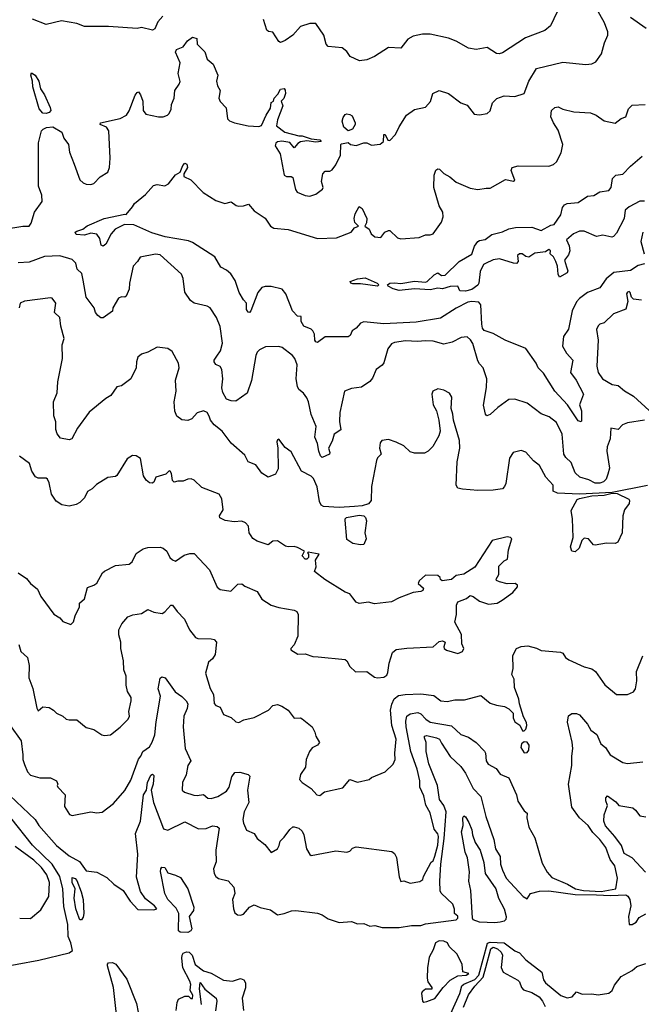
# Model space of a CAD drawing. Extents: x 1246169 to 1426871, y 660025 to 763458.
# Tile 196 of 256: x 1292074 to 1296105, y 725846 to 732234. Entities that reach past the tile are written whole.
import ezdxf

# ---------------------------------------------------------------- set-up
doc = ezdxf.new("R2010")
doc.units = 0

msp = doc.modelspace()

# ---------------------------------------------------------------- linework, layer by layer
at = {"layer": '0CON20XD'}
for points in [[(1291975, 730874.2), (1292095, 730893.8), (1292135, 730893.8), (1292149.5, 730915), (1292170, 730985), (1292219.2, 731055), (1292218.3, 731095), (1292195.3, 731155), (1292195.6, 731435), (1292215, 731512.5), (1292225.7, 731525), (1292248.8, 731535), (1292289, 731539), (1292347.8, 731505), (1292360.9, 731465), (1292390.6, 731425), (1292396.5, 731375), (1292426.9, 731296.9), (1292465, 731196.2), (1292485, 731176.2), (1292505, 731168), (1292535, 731164), (1292555, 731172), (1292595.6, 731215), (1292645.7, 731245), (1292657.1, 731275), (1292661.9, 731335), (1292652.8, 731512.8), (1292637.4, 731537.4), (1292596, 731555), (1292598, 731565), (1292725.9, 731594.1), (1292767.1, 731615), (1292785, 731642), (1292823.1, 731745), (1292835, 731762.5), (1292845, 731766.2), (1292857.6, 731747.6), (1292872.5, 731705), (1292875.6, 731645), (1292892, 731622), (1292975, 731604.4), (1293004.4, 731604.4), (1293033.3, 731615), (1293043.8, 731625), (1293055.6, 731654.4), (1293058.6, 731685), (1293075.5, 731724.5), (1293080.6, 731775), (1293108.6, 731815), (1293113.9, 731833.9), (1293101.9, 731885), (1293114.7, 731954.7), (1293084.4, 732024.4), (1293090, 732040), (1293135, 732058), (1293163.2, 732096.8), (1293195, 732120), (1293223, 732113), (1293225.7, 732075), (1293275.7, 732025), (1293288.8, 731978.8), (1293328.8, 731945), (1293360, 731875), (1293351.2, 731835), (1293356.2, 731805), (1293374.6, 731774.6), (1293366.2, 731725), (1293375, 731702.5), (1293412.6, 731662.6), (1293422, 731592), (1293435, 731578.6), (1293466.7, 731565), (1293555, 731545.6), (1293625, 731541.4), (1293643.2, 731546.8), (1293672.5, 731615), (1293699.5, 731660.5), (1293705, 731696.2), (1293720, 731705), (1293724, 731725), (1293748.1, 731751.9), (1293765, 731782.5), (1293788.8, 731788.8), (1293796.4, 731776.4), (1293796.7, 731755), (1293787.7, 731722.3), (1293770, 731705), (1293780, 731675), (1293746.7, 731585), (1293740, 731545), (1293794.5, 731504.5), (1293885, 731480), (1293905, 731480), (1293965, 731460.8), (1294020, 731455), (1294030, 731445), (1293995, 731438.8), (1293935, 731449.2), (1293895, 731441.8), (1293878.1, 731431.9), (1293855, 731403.3), (1293825, 731437.5), (1293775, 731446.7), (1293745, 731441.2), (1293735, 731433.3), (1293730.8, 731415), (1293763.3, 731365), (1293788.8, 731225), (1293805, 731216.2), (1293835, 731217.5), (1293845, 731210), (1293862.1, 731132.1), (1293874, 731115), (1293925, 731094.3), (1293955, 731089.2), (1293995, 731102.9), (1294036.7, 731135), (1294041.2, 731145), (1294030.8, 731185), (1294039.4, 731235), (1294055, 731250.6), (1294085, 731251.2), (1294099.5, 731260.5), (1294125, 731292.5), (1294153.4, 731355), (1294156.4, 731423.6), (1294161.7, 731428.3), (1294205, 731436.7), (1294220, 731425), (1294255, 731417.5), (1294305, 731436.2), (1294325, 731436), (1294355, 731421.2), (1294412.3, 731427.7), (1294432.5, 731445), (1294435, 731490), (1294445, 731490), (1294461.7, 731451.7), (1294475, 731450), (1294510.7, 731489.3), (1294535, 731540), (1294582, 731615), (1294635, 731650.6), (1294705, 731666), (1294736.9, 731703.1), (1294752.5, 731755), (1294795, 731774.2), (1294855, 731755.6), (1294935, 731695.8), (1294975, 731680), (1295021.3, 731621.3), (1295055, 731617.3), (1295105, 731625.8), (1295125, 731643.3), (1295140.6, 731695), (1295167, 731723), (1295215, 731741.1), (1295285, 731736.9), (1295344.3, 731755.7), (1295374.5, 731835), (1295425, 731918.1), (1295595, 731958.5), (1295745, 731944.3), (1295785, 731946.9), (1295809.2, 731960.8), (1295847.6, 732012.4), (1295866.5, 732083.5), (1295886.8, 732133.2), (1295887.8, 732155), (1295865.5, 732215), (1295795, 732340.9)], [(1295560, 732285), (1295516, 732195), (1295480, 732165), (1295353.9, 732116.1), (1295205, 732020), (1295183, 732013), (1295166, 732016), (1295105, 732052.9), (1295035, 732041.4), (1294985, 732049.2), (1294905.4, 732095.4), (1294855, 732114.4), (1294735, 732140.8), (1294685, 732141.4), (1294625, 732127.5), (1294591.2, 732108.8), (1294545, 732050), (1294465, 732053.3), (1294375, 731996), (1294325.4, 731974.6), (1294278, 731968), (1294216, 731995), (1294195, 732028), (1294165, 732051.2), (1294075, 732060), (1294062, 732075), (1294045.7, 732135), (1293995, 732208.6), (1293955, 732210.5), (1293895, 732190.5), (1293845.6, 732135), (1293795, 732098.6), (1293765, 732086.7), (1293755, 732092.5), (1293715, 732153.3), (1293688.3, 732158.3), (1293677, 732167), (1293654.6, 732235)], [(1293003, 732257), (1292970.6, 732219.4), (1292950.4, 732175), (1292935, 732167.3), (1292865, 732184.2), (1292835, 732177.8), (1292651, 732191), (1292495, 732190), (1292445, 732209.5), (1292345, 732226.5), (1292245, 732203.3), (1292156.9, 732236.9)], [(1296136.2, 732176.2), (1296035, 732248.9)], [(1292245, 731625.9), (1292225, 731628.9), (1292201.3, 731655), (1292158.4, 731798.4), (1292158, 731835), (1292146.5, 731875), (1292150.3, 731889.7), (1292175, 731873.5), (1292197.5, 731835), (1292209.1, 731785), (1292235.8, 731745.8), (1292270.9, 731665), (1292275.5, 731645), (1292265, 731631.9), (1292245, 731625.9)], [(1296125, 730650), (1296085, 730639.2), (1296035, 730606.9), (1295925.7, 730594.3), (1295877, 730553), (1295835, 730493.8), (1295755.9, 730464.1), (1295703.1, 730425), (1295685, 730402.9), (1295657.1, 730345), (1295633.3, 730226.7), (1295601.2, 730178.8), (1295594, 730115), (1295619.7, 730069.7), (1295660.8, 730025), (1295645.5, 729945), (1295682, 729895), (1295729.4, 729805), (1295704.7, 729735), (1295716.8, 729696.8), (1295717.6, 729632.4), (1295715, 729624), (1295695, 729631.2), (1295626.4, 729736.4), (1295545, 729824.4), (1295470.6, 729940.6), (1295436, 729975), (1295423.8, 730005), (1295355, 730100), (1295222.5, 730155), (1295145, 730198), (1295085, 730218.1), (1295075, 730233.1), (1295069.8, 730259.8), (1295063.5, 730383.4), (1295051.2, 730401.2), (1295005, 730405.1), (1294979.2, 730400.8), (1294905, 730362.4), (1294802.2, 730297.8), (1294645, 730272.1), (1294435, 730260.5), (1294305, 730274.4), (1294284.5, 730265.5), (1294255, 730232), (1294230, 730215), (1294216, 730185), (1294204.3, 730175.7), (1294055, 730177.1), (1294005, 730139.4), (1293994.1, 730144.1), (1293988.4, 730155), (1293984.8, 730194.8), (1293975.2, 730215.2), (1293965, 730225.3), (1293916.9, 730245), (1293900, 730275), (1293898.3, 730308.3), (1293875, 730310), (1293842.5, 730345), (1293800.3, 730455), (1293777.2, 730485), (1293705, 730503.8), (1293665, 730502.9), (1293643.9, 730496.1), (1293619.1, 730465), (1293574, 730345), (1293565, 730334), (1293555, 730336.2), (1293545, 730353.3), (1293544, 730395), (1293525, 730416), (1293496.9, 730465), (1293471.8, 730541.8), (1293443.6, 730585), (1293415, 730608.8), (1293377.9, 730627.9), (1293338.8, 730695), (1293195, 730788.2), (1293168.7, 730798.7), (1293016.5, 730826.5), (1292931.7, 730851.7), (1292813.4, 730903.4), (1292753.3, 730905), (1292693.3, 730875), (1292666.7, 730845), (1292632.3, 730777.7), (1292615, 730764.2), (1292601.7, 730771.7), (1292593.9, 730813.9), (1292575, 730843.3), (1292535, 730849.1), (1292495, 730836), (1292440.4, 730840.4), (1292434.2, 730855), (1292445, 730863.1), (1292484.2, 730875.8), (1292512.2, 730897.8), (1292622.5, 730945), (1292755, 730972.5), (1292765, 730970), (1292805, 731020), (1292818.3, 731041.7), (1292889.2, 731100.8), (1292941.2, 731158.8), (1292965, 731166), (1293015, 731157.1), (1293040, 731170), (1293085, 731228.8), (1293113.8, 731245), (1293131.7, 731288.3), (1293145, 731303.1), (1293157.3, 731297.3), (1293162.3, 731275), (1293137.5, 731235), (1293137.5, 731217.5), (1293184.5, 731194.5), (1293263.4, 731113.4), (1293345, 731060.5), (1293405, 731041.5), (1293445, 731052.7), (1293478.2, 731028.2), (1293495, 731024.3), (1293525, 731026), (1293557.7, 731037.7), (1293594, 730995), (1293665, 730945.5), (1293700.9, 730895), (1293722.2, 730882.2), (1293815, 730873.6), (1294005, 730814.5), (1294129.5, 730819.5), (1294224.2, 730855.8), (1294245, 730883.3), (1294270, 730895), (1294247.8, 730917.8), (1294243.7, 730943.7), (1294250, 730975), (1294275, 731023.3), (1294295, 731010), (1294324.5, 730945), (1294323.7, 730916.3), (1294312.5, 730895), (1294340, 730875), (1294353.3, 730845), (1294377.5, 730825), (1294415, 730822), (1294442.5, 730855), (1294465, 730867.5), (1294475, 730865.8), (1294525, 730818.8), (1294545, 730812.5), (1294665, 730820.6), (1294705, 730839.4), (1294735, 730839.2), (1294755, 730845.8), (1294809.1, 730920.9), (1294819.2, 730955), (1294817.5, 730985), (1294795, 731026.7), (1294758.6, 731145), (1294762.2, 731225), (1294772.6, 731257.4), (1294785, 731267.5), (1294795.8, 731265), (1294825.3, 731235.3), (1294863.1, 731215), (1294905, 731179.6), (1294995, 731140.6), (1295045, 731133.1), (1295099.1, 731140.9), (1295125, 731142.2), (1295225, 731196.7), (1295275, 731187.5), (1295285, 731192.5), (1295260, 731255), (1295267.5, 731275), (1295305.6, 731285.6), (1295505, 731283.8), (1295535, 731294.5), (1295555, 731312), (1295585, 731371.2), (1295595.9, 731425), (1295565, 731518), (1295534.5, 731565), (1295518.5, 731605), (1295523.1, 731645), (1295544, 731665), (1295565, 731668.9), (1295595, 731654.3), (1295666.6, 731636.6), (1295775, 731630), (1295811.2, 731615), (1295865, 731578), (1295935, 731563.3), (1295975, 731593.3), (1296005, 731603.8), (1296021.2, 731655), (1296045, 731680.4), (1296130, 731685)], [(1294205, 731514.2), (1294175, 731536.2), (1294166, 731575), (1294170.8, 731599.2), (1294185, 731620), (1294195, 731622.5), (1294215, 731620), (1294229.5, 731609.5), (1294250, 731565), (1294250, 731555), (1294231.2, 731525), (1294205, 731514.2)], [(1296125, 731057.5), (1296095, 731057.1), (1296025, 731019.2), (1296000.8, 730999.2), (1295992.6, 730945), (1295945, 730849.2), (1295925, 730827.5), (1295914.2, 730824.2), (1295855, 730836.2), (1295815, 730827.5), (1295735, 730862.5), (1295705, 730861.2), (1295664.3, 730845), (1295619.3, 730805), (1295636.8, 730766.8), (1295641.8, 730735), (1295632.4, 730707.6), (1295606.5, 730675), (1295619.8, 730629.8), (1295627.5, 730605), (1295625, 730590.8), (1295574.3, 730564.3), (1295565, 730582.5), (1295560.4, 730635), (1295550.8, 730665), (1295535, 730695.7), (1295513.3, 730715), (1295516.7, 730735), (1295505, 730743.3), (1295482.5, 730727.5), (1295415, 730719.2), (1295376.1, 730693.9), (1295355, 730698.6), (1295331.2, 730715), (1295315, 730715.3), (1295302.9, 730705), (1295307.3, 730665), (1295295, 730653.2), (1295275, 730654.3), (1295185, 730682.3), (1295145.3, 730675.3), (1295095, 730653.3), (1295081.2, 730645), (1295059.5, 730600.5), (1295051.9, 730525), (1295045, 730512), (1295005, 730484.5), (1294965, 730472.2), (1294927.5, 730475), (1294916, 730506), (1294865, 730502.9), (1294815, 730487.5), (1294785, 730492.5), (1294735, 730482.5), (1294635, 730487.5), (1294535, 730478.2), (1294495, 730488.8), (1294463.5, 730505), (1294460, 730515), (1294474.5, 730525), (1294503.6, 730526.4), (1294545, 730523.2), (1294635, 730538.6), (1294705, 730532.2), (1294716.2, 730535), (1294760.7, 730579.3), (1294785, 730592.5), (1294810, 730575), (1294833.6, 730576.4), (1294923.3, 730665), (1295006, 730714), (1295024.2, 730765), (1295043.8, 730795), (1295055, 730802), (1295092.7, 730807.3), (1295135, 730841.2), (1295205, 730858.8), (1295245, 730877.1), (1295290, 730885), (1295395, 730888.8), (1295455, 730867.5), (1295518.3, 730901.7), (1295540, 730905), (1295582.5, 730967.5), (1295593.3, 731015), (1295607, 731033), (1295625, 731042.5), (1295695, 731047.3), (1295755, 731089.1), (1295796.9, 731093.1), (1295835, 731118), (1295895, 731126.7), (1295908.8, 731145), (1295917.5, 731205), (1295940, 731225), (1295985, 731231.2), (1296035.4, 731284.6), (1296110.5, 731349.5)], [(1296115.3, 730855), (1296102.2, 730795), (1296122.7, 730715)], [(1294013.2, 729435), (1294004.6, 729485), (1293988.5, 729525), (1293996.2, 729595), (1293963.3, 729673.3), (1293946.7, 729755), (1293935, 729781.2), (1293915, 729811.2), (1293885, 729834), (1293875.7, 729855), (1293866.4, 729905), (1293873.8, 729995), (1293858, 730035), (1293843.2, 730055), (1293776.5, 730106.5), (1293755, 730114.6), (1293667.4, 730112.6), (1293628.1, 730091.9), (1293615, 730078.1), (1293605.8, 730055), (1293576.9, 729893.1), (1293549.1, 729810.9), (1293475, 729760), (1293445, 729761.2), (1293415, 729772), (1293390.4, 729815), (1293385.3, 729845), (1293390.8, 729905), (1293385.4, 729965.4), (1293375, 729984.2), (1293345, 729998), (1293334.4, 730014.4), (1293334.4, 730025), (1293351.7, 730051.7), (1293375.6, 730085), (1293389.2, 730135), (1293374.6, 730244.6), (1293351.3, 730301.3), (1293310, 730365), (1293290, 730375), (1293205, 730394.2), (1293182.6, 730412.6), (1293145.6, 730465.6), (1293134.3, 730555), (1293123.2, 730583.2), (1292985, 730709.4), (1292955, 730713.3), (1292855, 730692.5), (1292838.6, 730665), (1292810, 730635), (1292786.5, 730525), (1292784.3, 730485), (1292765, 730440), (1292755, 730433.3), (1292735, 730436.2), (1292715, 730427.5), (1292678.6, 730365), (1292676.1, 730343.9), (1292615, 730299.2), (1292600.9, 730300.9), (1292581.2, 730315), (1292566.2, 730335), (1292557.5, 730365), (1292505, 730434), (1292486, 730544), (1292477.4, 730587.4), (1292447.8, 730615), (1292437.3, 730655), (1292415, 730677.5), (1292335, 730702.1), (1292235, 730697.1), (1292135, 730660.9), (1292065, 730657.5)], [(1294395, 730504.7), (1294285, 730521.4), (1294235, 730520), (1294222.2, 730525), (1294216.7, 730535), (1294265, 730552), (1294315, 730559.2), (1294392.5, 730525), (1294402.9, 730515), (1294395, 730504.7)], [(1296145, 729212.3), (1295915, 729167.1), (1295705, 729156.7), (1295562, 729162), (1295534.2, 729175), (1295532.5, 729215), (1295486.4, 729266.4), (1295445, 729341.2), (1295405, 729372.5), (1295355, 729428), (1295325, 729439.2), (1295273.4, 729426.6), (1295250.9, 729389.1), (1295226, 729225), (1295218.8, 729205), (1295205, 729190.7), (1295145, 729182.6), (1295045, 729180.2), (1294945, 729187.3), (1294916.2, 729195), (1294904.3, 729215), (1294910, 729365), (1294928.9, 729455), (1294925.6, 729505), (1294886.7, 729635), (1294883.3, 729675), (1294872.3, 729712.3), (1294876.7, 729785), (1294860.7, 729810.7), (1294825, 729830), (1294785, 729840), (1294752.5, 729825), (1294746.2, 729805), (1294756.2, 729735), (1294775.8, 729695.8), (1294792.5, 729635), (1294800.8, 729565), (1294792.5, 729535), (1294752, 729465), (1294723.8, 729435), (1294699.1, 729420.9), (1294635, 729421.1), (1294605, 729430.8), (1294565, 729468.6), (1294515, 729494), (1294465, 729511.2), (1294422.5, 729505), (1294411.9, 729488.1), (1294408, 729455), (1294418.8, 729415), (1294395, 729392), (1294386.9, 729375), (1294356.2, 729206.2), (1294353.8, 729115), (1294335, 729093.2), (1294295, 729080.6), (1294245, 729075.9), (1294145, 729070.2), (1294043.3, 729075), (1294028.8, 729085), (1294017.9, 729107.9), (1294003.5, 729203.5), (1293978.3, 729258.3), (1293965, 729271.7), (1293901.8, 729305), (1293835, 729430), (1293795, 729457.5), (1293755, 729512.5), (1293745, 729507.5), (1293741.2, 729495), (1293748.8, 729455), (1293750.5, 729319.5), (1293733.9, 729286.1), (1293685, 729266.7), (1293645, 729292.5), (1293605, 729346), (1293555, 729366), (1293535, 729408.6), (1293445, 729487.1), (1293386.7, 729565), (1293336, 729605), (1293312, 729635), (1293302.7, 729662.7), (1293289.2, 729685), (1293265, 729696.2), (1293225, 729684), (1293190, 729645), (1293165.4, 729634.6), (1293125, 729638.5), (1293092.8, 729662.8), (1293081.1, 729695), (1293075.5, 729755), (1293088.2, 729825), (1293084.3, 729895), (1293108.8, 729975), (1293103.8, 730005), (1293062.3, 730082.3), (1293035, 730101.2), (1292965, 730108.8), (1292905, 730076.7), (1292865, 730063.3), (1292840, 730045), (1292830.8, 730015), (1292829.2, 729975), (1292795.6, 729904.4), (1292735, 729858.8), (1292705, 729852.5), (1292665, 729795.8), (1292633.1, 729776.9), (1292525, 729688), (1292448.6, 729585), (1292412.5, 729515), (1292395, 729507.5), (1292338.3, 729518.3), (1292317.1, 729547.1), (1292309.1, 729575), (1292307.7, 729625), (1292295.5, 729665), (1292292.7, 729755), (1292316.4, 729813.6), (1292321.2, 729885), (1292350.9, 730035), (1292349.4, 730125), (1292362.3, 730165), (1292341.2, 730245), (1292335, 730301.2), (1292300, 730335), (1292308, 730395), (1292285, 730426.7), (1292275, 730430), (1292105, 730408.8), (1292076.7, 730395), (1292070, 730365)], [(1296105, 730415.5), (1296055, 730421.4), (1296042, 730435), (1296032.5, 730465), (1296025, 730470), (1296015, 730466.2), (1296009.2, 730455), (1296016.6, 730406.6), (1296004.6, 730355.4), (1295925, 730325.6), (1295865, 730267.5), (1295835, 730258), (1295825, 730248.8), (1295814.5, 730225), (1295824.8, 730154.8), (1295815.5, 729985.5), (1295824.4, 729945), (1295853.1, 729903.1), (1295915, 729868.1), (1295955, 729860), (1295996.4, 729826.4), (1296055, 729792.5), (1296155, 729699.2)], [(1296125, 729636.4), (1296015, 729618.8), (1295983.9, 729606.1), (1295955, 729575.8), (1295906.4, 729583.6), (1295901.9, 729515), (1295883.6, 729463.6), (1295881.5, 729435), (1295897.9, 729325), (1295888.2, 729285), (1295876.5, 729253.5), (1295858.9, 729235), (1295835, 729227.1), (1295805, 729227.6), (1295765, 729248.4), (1295705.8, 729265.8), (1295675, 729294.2), (1295650.9, 729360.9), (1295615, 729393.5), (1295602.7, 729415), (1295590.8, 729545), (1295555, 729621.4), (1295506.9, 729656.9), (1295455, 729676.7), (1295365, 729747.1), (1295285, 729771.5), (1295245, 729768.9), (1295175, 729718.8), (1295125, 729672), (1295102.5, 729665), (1295094.4, 729674.4), (1295082.2, 729732.2), (1295101.5, 729848.5), (1295102.4, 729905), (1295080, 729975), (1295055, 730000.5), (1295045, 730021.1), (1295013, 730133), (1294998.1, 730158.1), (1294975.7, 730175.7), (1294937.6, 730172.4), (1294877.4, 730142.6), (1294825, 730128.5), (1294755, 730148.5), (1294705, 730151.5), (1294654.6, 730145.4), (1294575, 730150), (1294505, 730140.4), (1294485, 730131.8), (1294462.1, 730097.9), (1294435, 730008.6), (1294425, 729992.5), (1294385.7, 729964.3), (1294361.4, 729908.6), (1294345, 729886.9), (1294289.5, 729850.5), (1294225, 729842.4), (1294181.1, 729825), (1294150.4, 729685), (1294147.6, 729627.6), (1294155.8, 729574.2), (1294112.5, 729545), (1294099.4, 729500.6), (1294076.2, 729455), (1294086.1, 729426.1), (1294082.5, 729415), (1294035, 729393.3), (1294025, 729403.8), (1294013.2, 729435)], [(1292065, 728644.4), (1292117.5, 728607.5), (1292145, 728576), (1292190.3, 728540.3), (1292211.3, 728491.3), (1292295, 728376.7), (1292335, 728353.3), (1292355, 728328.8), (1292405, 728310), (1292423.6, 728326.4), (1292434.2, 728365.8), (1292462, 728425), (1292461.7, 728448.3), (1292493.5, 728476.5), (1292515, 728550), (1292555, 728564.2), (1292575, 728579.2), (1292612, 728645), (1292624.6, 728655.4), (1292695, 728693.6), (1292785, 728701.6), (1292804.3, 728715.7), (1292829.5, 728770.5), (1292875, 728800), (1292905, 728809.4), (1292985, 728812.5), (1293005.4, 728805.4), (1293028, 728785), (1293046.7, 728745), (1293065, 728728.8), (1293085, 728722), (1293140.6, 728759.4), (1293178.3, 728771.7), (1293205, 728770), (1293304, 728665), (1293355, 728553.3), (1293375, 728536.2), (1293442.7, 728527.3), (1293487.7, 728572.3), (1293514.1, 728574.1), (1293535, 728558.8), (1293615, 728523.3), (1293644.8, 728474.8), (1293705, 728435.3), (1293755, 728420.7), (1293855, 728403.6), (1293871.9, 728395), (1293880.9, 728375), (1293878.2, 728235), (1293855, 728177.5), (1293832.5, 728155), (1293833.3, 728145), (1293877.7, 728117.7), (1293925, 728120), (1293975, 728102.5), (1294009.7, 728099.7), (1294185, 728082.9), (1294195.7, 728075), (1294215, 728036.7), (1294252.7, 728002.7), (1294326.1, 728006.1), (1294375, 727968.6), (1294395, 727964.3), (1294435, 727968.1), (1294455, 727981.9), (1294462.3, 727997.7), (1294470.1, 728059.9), (1294491.4, 728128.6), (1294515, 728147), (1294585, 728156.3), (1294755.4, 728164.6), (1294795, 728200), (1294815, 728203.3), (1294832.5, 728195), (1294823.3, 728165), (1294826.2, 728155), (1294842.6, 728142.6), (1294915, 728122), (1294945.9, 728134.1), (1294953.3, 728155), (1294942, 728185), (1294938.8, 728245), (1294896.7, 728325), (1294906, 728375), (1294905.7, 728435), (1294915, 728457.5), (1294970.5, 728479.5), (1294995, 728497.5), (1295015, 728490.8), (1295055, 728462.5), (1295115, 728442.9), (1295171.2, 728448.8), (1295202.2, 728467.8), (1295271.7, 728518.3), (1295302.5, 728555), (1295302.5, 728565), (1295287.5, 728575), (1295235, 728574.4), (1295185.8, 728585.8), (1295166.7, 728595), (1295163.9, 728603.9), (1295182, 728635), (1295182, 728688), (1295215, 728722.5), (1295237.5, 728735), (1295243.3, 728795), (1295266.2, 728865), (1295257.5, 728875), (1295235, 728878.6), (1295136.7, 728855), (1295025, 728681.2), (1294955, 728636.2), (1294905, 728628), (1294875, 728601.2), (1294813.9, 728593.9), (1294801.7, 728601.7), (1294800, 728615), (1294785, 728627.5), (1294705, 728630), (1294665, 728592.5), (1294657.5, 728575), (1294692.5, 728545), (1294688.3, 728531.7), (1294675, 728524), (1294625, 728518.6), (1294535, 728484), (1294485, 728456.2), (1294375, 728443.8), (1294335, 728454.2), (1294275, 728446), (1294255, 728454.3), (1294235, 728483.8), (1294215, 728508), (1294185, 728518.8), (1294052.7, 728602.7), (1293986.7, 728655), (1293996.7, 728685), (1293993.3, 728726.7), (1294017, 728767), (1293945, 728780), (1293940, 728775), (1293947, 728767), (1293947.5, 728745), (1293936.1, 728733.9), (1293925, 728733.3), (1293906.7, 728755), (1293920, 728785), (1293875, 728810), (1293855, 728816.7), (1293815, 728813.3), (1293797.7, 728817.7), (1293745, 728852.2), (1293715, 728850.6), (1293685, 728828), (1293615, 728850), (1293587, 728867), (1293574.5, 728884.5), (1293563.1, 728905), (1293557.8, 728947.8), (1293538.8, 728968.8), (1293515, 728980.5), (1293465.8, 728975.8), (1293405.6, 728984.4), (1293371.2, 729001.2), (1293368.8, 729015), (1293394.2, 729055), (1293384.5, 729125), (1293368, 729155), (1293255, 729198.8), (1293205, 729246.7), (1293185.8, 729255.8), (1293165, 729253.8), (1293135, 729240), (1293099.3, 729240.7), (1293075, 729234), (1293064, 729245), (1293059.3, 729289.3), (1293050, 729305), (1293043.9, 729306.1), (1293022.5, 729285), (1292956.7, 729265), (1292945, 729233.3), (1292933.6, 729226.4), (1292915, 729228.8), (1292895, 729246.2), (1292877.5, 729275), (1292857.6, 729387.6), (1292830, 729405), (1292805, 729407.3), (1292771.2, 729385), (1292705, 729276.7), (1292695, 729270), (1292645, 729264.2), (1292571.9, 729218.1), (1292545, 729190), (1292515, 729174), (1292495, 729131.2), (1292465, 729100.8), (1292441.3, 729088.7), (1292395, 729078.1), (1292347.1, 729087.1), (1292311.1, 729111.1), (1292279.6, 729155), (1292265, 729230), (1292255, 729252), (1292245, 729260), (1292195, 729258.8), (1292177.7, 729267.7), (1292153.8, 729305), (1292137.1, 729355), (1292072.9, 729402.9)], [(1295675, 728782.5), (1295655, 728786.7), (1295645.7, 728815), (1295662.7, 728875), (1295659, 728995), (1295649.3, 729050.7), (1295689.8, 729120.2), (1295705, 729128.2), (1295785, 729144.1), (1295865, 729150.3), (1295915, 729163.1), (1295949, 729159), (1296023.1, 729123.1), (1296028.8, 729115), (1296025.8, 729095), (1295996.7, 729055), (1295985.8, 729014.2), (1295980.8, 728905), (1295953.3, 728845), (1295935, 728836.2), (1295878.3, 728838.3), (1295805, 728825.8), (1295795, 728827.5), (1295763.1, 728865), (1295735, 728870), (1295718.6, 728855), (1295702.5, 728805), (1295675, 728782.5)], [(1294285, 728826.7), (1294235, 728834.6), (1294195, 728862.5), (1294183.8, 728986.2), (1294183.8, 728995), (1294193.3, 729005), (1294275, 729018.6), (1294305.2, 729015.2), (1294317.1, 729005), (1294322.2, 728982.2), (1294312.2, 728905), (1294320.8, 728865), (1294305, 728830), (1294285, 728826.7)], [(1292069.7, 728179.7), (1292080.8, 728135), (1292125.3, 728095.3), (1292136.3, 728045), (1292132.7, 727965), (1292160.5, 727895), (1292185, 727766.7), (1292195, 727748.8), (1292225, 727776.2), (1292265, 727771.2), (1292293.3, 727755), (1292312.5, 727735), (1292355, 727716.2), (1292375, 727696.7), (1292395, 727691.2), (1292445, 727692), (1292505, 727642), (1292555, 727628), (1292607.5, 727595), (1292625, 727590), (1292662.5, 727595), (1292725, 727643.3), (1292778, 727695), (1292786, 727715), (1292782.9, 727745), (1292797.1, 727815), (1292797, 727837), (1292773.3, 727875), (1292765.7, 727915.7), (1292764.4, 727975), (1292749.2, 728015), (1292748.1, 728075), (1292730, 728155), (1292731.1, 728195), (1292717, 728243), (1292717.1, 728275), (1292735.5, 728314.5), (1292775, 728358.8), (1292807.3, 728372.7), (1292865, 728382.2), (1292905, 728408), (1292945, 728390), (1292998.3, 728381.7), (1293015, 728391.2), (1293054.4, 728435.6), (1293065, 728436.2), (1293094.5, 728394.5), (1293142.5, 728345), (1293175.8, 728275), (1293214, 728225), (1293228.6, 728218.6), (1293316.8, 728216.8), (1293335, 728212), (1293351.2, 728195), (1293341.9, 728115), (1293325, 728088), (1293298, 728065), (1293280, 727995), (1293309.2, 727895), (1293330, 727855), (1293335, 727797.5), (1293345, 727784), (1293374.2, 727774.2), (1293396.2, 727725), (1293445.7, 727705.7), (1293475, 727677.5), (1293495, 727673.3), (1293528.3, 727691.7), (1293595, 727706.2), (1293686.7, 727755), (1293715, 727783.8), (1293745, 727790), (1293775, 727780), (1293815, 727754.3), (1293855, 727701.2), (1293895, 727703.8), (1293905, 727698.8), (1293970.8, 727645), (1293987.5, 727612.5), (1293994.3, 727585), (1294018.2, 727545), (1294005, 727527.5), (1293970.5, 727509.5), (1293952.9, 727485), (1293932.5, 727435), (1293928, 727385), (1293895, 727336.2), (1293889.4, 727305), (1293905, 727284.2), (1293965, 727246.7), (1294000, 727205), (1294019.3, 727200.7), (1294050, 727225), (1294169.3, 727250.7), (1294215, 727304), (1294265, 727286.2), (1294340, 727305), (1294355, 727316.7), (1294445, 727353.3), (1294495, 727403.3), (1294508.6, 727435), (1294505.6, 727475), (1294514.5, 727565.5), (1294487.7, 727655), (1294479.6, 727755), (1294486.6, 727793.4), (1294502.2, 727827.8), (1294530.2, 727849.8), (1294573.4, 727856.6), (1294675, 727859.8), (1294759.6, 727849.6), (1294805, 727815.8), (1294845, 727809.5), (1294895, 727821.1), (1294958, 727822), (1295065, 727848.9), (1295125, 727800), (1295165, 727785.7), (1295217.3, 727777.3), (1295245, 727763.3), (1295273.9, 727733.9), (1295274, 727704), (1295285, 727677.5), (1295317.7, 727657.7), (1295335, 727620), (1295345, 727620), (1295355, 727630), (1295363.3, 727655), (1295361.2, 727675), (1295340.3, 727710.3), (1295314.3, 727794.3), (1295310.8, 727825), (1295282.1, 727902.1), (1295280, 727955), (1295264.4, 727985), (1295273.6, 728025), (1295271.7, 728108.3), (1295295.9, 728154.1), (1295325, 728166.7), (1295368.8, 728171.2), (1295425.8, 728155.8), (1295455, 728140.8), (1295581.4, 728131.4), (1295595, 728123.3), (1295612.5, 728095), (1295635, 728080), (1295735, 728035.6), (1295785, 728022), (1295808.8, 728005), (1295869.1, 727919.1), (1295945, 727856), (1296015, 727856.2), (1296055, 727874), (1296067, 727893), (1296076, 727944), (1296072.9, 728005), (1296115, 728106.2)], [(1292013.3, 727655), (1292083.3, 727555), (1292095.7, 727465), (1292094.1, 727434.1), (1292105, 727402.5), (1292125.8, 727355), (1292145, 727332.9), (1292205, 727314.3), (1292275, 727315.8), (1292313.8, 727295), (1292322.5, 727275), (1292317.5, 727265), (1292322.5, 727255), (1292370, 727205), (1292365, 727130), (1292397.7, 727077.7), (1292415, 727071.2), (1292536.4, 727093.6), (1292575, 727088), (1292608.3, 727091.7), (1292681.8, 727148.2), (1292756.3, 727233.7), (1292795, 727300), (1292844.2, 727435.8), (1292860.6, 727455), (1292872.2, 727485), (1292915, 727515.4), (1292934, 727546), (1292950.2, 727595), (1292958.2, 727678.2), (1292986.9, 727845), (1292973.2, 727893.2), (1292985, 727961.5), (1292995, 727970.4), (1293016.9, 727965), (1293083.2, 727873.2), (1293125, 727843.1), (1293153.9, 727813.9), (1293163.6, 727795), (1293160.4, 727765), (1293139.2, 727715), (1293134, 727645), (1293146.9, 727505), (1293184.4, 727425), (1293164.2, 727395), (1293154.4, 727335), (1293129.2, 727285), (1293128, 727235), (1293142.5, 727222.5), (1293202.6, 727202.6), (1293225, 727200), (1293265, 727207.1), (1293295, 727182.5), (1293315, 727181.2), (1293358, 727195), (1293415, 727228.9), (1293432.3, 727255), (1293448.7, 727321.3), (1293469.6, 727350.4), (1293502.1, 727352.1), (1293556.1, 727336.1), (1293566.2, 727325), (1293551.8, 727235), (1293559.4, 727155), (1293529.7, 727095), (1293522.1, 727045), (1293525, 727021.2), (1293545.7, 726975), (1293594.5, 726954.5), (1293615, 726922), (1293663.2, 726883.2), (1293705, 726830), (1293745.3, 726855), (1293757.7, 726875), (1293762.5, 726905), (1293789.9, 726930.1), (1293825, 726979.2), (1293845, 726996.2), (1293855, 726996.7), (1293885, 726987.5), (1293905, 726968.8), (1293916.5, 726945), (1293934, 726854), (1293955, 726816.7), (1293965, 726811.2), (1294125, 726841.2), (1294195, 726833.8), (1294215, 726838.8), (1294231.9, 726858.1), (1294255, 726866.6), (1294487.2, 726837.2), (1294504.9, 726824.9), (1294518.3, 726798.3), (1294535, 726672.5), (1294545, 726643.3), (1294565, 726646.7), (1294605, 726631.2), (1294668.3, 726641.7), (1294687.5, 726655), (1294692.5, 726675), (1294742, 726768), (1294755, 726777.5), (1294765, 726807.5), (1294785, 726877.8), (1294789.6, 726935), (1294785, 726951.4), (1294761.2, 726981.2), (1294735, 727087.5), (1294707.6, 727137.6), (1294695, 727198.8), (1294668.5, 727255), (1294668, 727295), (1294652.1, 727372.1), (1294611.3, 727485), (1294579.2, 727645), (1294577.4, 727682.6), (1294584.6, 727715.4), (1294605, 727730.9), (1294655, 727739.1), (1294675, 727730), (1294708.2, 727695), (1294735, 727677.1), (1294875, 727651.6), (1294935, 727596.7), (1294985, 727580), (1295034, 727545), (1295088.5, 727488.5), (1295095.6, 727475), (1295099.4, 727425), (1295112.8, 727402.8)], [(1295112.8, 727402.8), (1295163.8, 727375), (1295189.5, 727339.5), (1295245.3, 727315), (1295295.2, 727205.2), (1295303.8, 727163.8), (1295345, 727100), (1295364, 727085), (1295363.5, 727055), (1295375.5, 726995), (1295415.2, 726925.2), (1295462.3, 726762.3), (1295493.8, 726703.8), (1295525, 726669.1), (1295626.2, 726625), (1295679.1, 726595), (1295730.6, 726585), (1295845, 726577.1), (1295939.4, 726595), (1295950, 726665), (1295933.3, 726745), (1295901.9, 726785), (1295875, 726863.3), (1295835.5, 726915), (1295791, 726961), (1295760.4, 727005), (1295704.8, 727054.8), (1295654.4, 727125), (1295633.5, 727275), (1295654.5, 727395.5), (1295653.3, 727455), (1295660, 727505), (1295656.3, 727546.3), (1295626.9, 727676.9), (1295632.1, 727717.9), (1295655, 727732.9), (1295685, 727732.5), (1295703.9, 727723.9), (1295755, 727664.4), (1295778.2, 727625), (1295816.3, 727596.3), (1295843.1, 727535), (1295872.4, 727512.4), (1295903.8, 727465), (1295985, 727414.3), (1296015, 727407.5), (1296115, 727419.4)], [(1292010.4, 727200.4), (1292175.6, 727045), (1292197.7, 727005), (1292312.7, 726875), (1292395, 726809.8), (1292462.3, 726772.3), (1292505, 726712.7), (1292575, 726702.5), (1292638.9, 726668.9), (1292685, 726624.5), (1292744.3, 726584.3), (1292790.6, 726515), (1292840.8, 726460.8), (1292945, 726457.9), (1292962.5, 726465), (1292948.1, 726485), (1292890.2, 726530.2), (1292858.3, 726578.3), (1292830.8, 726670.8), (1292840.2, 726820.2), (1292826.2, 726955), (1292858.5, 727035), (1292876.7, 727205), (1292895.8, 727235), (1292904, 727285), (1292925, 727331.8), (1292935, 727339.2), (1292945, 727330), (1292940.6, 727275), (1292927.5, 727235), (1292941.8, 727155), (1293007.5, 726985), (1293035.5, 726974.5), (1293145, 727030.5), (1293234.6, 726984.6), (1293283.4, 726986.6), (1293325, 727003.8), (1293355, 727000), (1293367.5, 726987.5), (1293346.4, 726845), (1293349.1, 726770.9), (1293331.4, 726725), (1293334.4, 726695), (1293346, 726675), (1293362.6, 726662.6), (1293425, 726646), (1293463.3, 726605), (1293470, 726565), (1293453.8, 726525), (1293461.2, 726465), (1293468.8, 726438.8), (1293486.1, 726426.1), (1293505, 726424), (1293525, 726430.8), (1293565, 726476.2), (1293595, 726490), (1293633.6, 726473.6), (1293699.5, 726459.5), (1293745, 726426.2), (1293790, 726435), (1293837, 726453), (1293865, 726453.8), (1294005, 726436.7), (1294035, 726426.7), (1294075, 726400), (1294146.4, 726376.4), (1294225, 726382.5), (1294265, 726368), (1294305, 726369.4), (1294345, 726353.3), (1294375.9, 726355.9), (1294425, 726343.3), (1294535, 726343.3), (1294615, 726356.7), (1294675, 726356.2), (1294705, 726368.8), (1294905, 726394), (1294915.7, 726405), (1294915, 726417.5), (1294893.3, 726435), (1294893, 726463), (1294882.5, 726495), (1294807, 726567), (1294801.4, 726581.4), (1294798.3, 726645), (1294804.1, 726754.1), (1294827.6, 726922.4), (1294840.3, 727095), (1294825, 727135.9), (1294796.1, 727175), (1294783.8, 727265), (1294726.5, 727405), (1294708.8, 727485), (1294710.4, 727545), (1294698.6, 727575), (1294698.5, 727585), (1294715, 727590.2), (1294777.5, 727575), (1294795.4, 727565), (1294809.9, 727539.9), (1294865, 727452.9), (1294935, 727389.5), (1294965.4, 727345.4), (1295015, 727246.8), (1295065.3, 727195), (1295096.5, 727065), (1295148.7, 726915), (1295159.5, 726855), (1295190, 726805), (1295192.3, 726755), (1295203.9, 726715), (1295228.8, 726665), (1295338.5, 726545), (1295365, 726530), (1295386.1, 726563.9), (1295445, 726580.4), (1295505, 726581.2), (1295675, 726558), (1295814, 726556), (1295905, 726551.2), (1296005, 726555.3), (1296018.3, 726548.3), (1296030.4, 726525), (1296037.2, 726485), (1296021.7, 726415), (1296025, 726364), (1296045, 726362.8), (1296071.4, 726378.6), (1296091.9, 726408.1), (1296135, 726433.4)], [(1295345, 727476.7), (1295365, 727478.8), (1295375.7, 727494.3), (1295377.5, 727527.5), (1295365, 727547.5), (1295345, 727549.2), (1295327.5, 727535), (1295323, 727513), (1295345, 727476.7)], [(1296132.9, 726702.9), (1296045, 726796.5), (1295992.9, 726825), (1295975.4, 726875.4), (1295934.1, 726935), (1295872.7, 727002.7), (1295861.8, 727035), (1295864, 727076), (1295886.2, 727135), (1295874, 727165), (1295873.8, 727185), (1295885, 727198), (1295938.8, 727158.8), (1295960, 727135), (1296049.7, 727119.7), (1296067.5, 727105), (1296095, 727068.6), (1296135, 727061.2)], [(1291775, 726054.5), (1292198.6, 726131.4), (1292395, 726179.5), (1292417.7, 726195), (1292406.1, 726245), (1292387.5, 726285), (1292387.1, 726362.9), (1292360.5, 726480.5), (1292353.1, 726595), (1292335.1, 726675), (1292285.5, 726755.5), (1292158.3, 726878.3), (1292016.1, 727056.1)], [(1295155, 726374.7), (1295055, 726379.2), (1295015, 726393.3), (1295009.6, 726405), (1294998.5, 726585), (1294987.5, 726645), (1294990.7, 726705), (1294978.1, 726795), (1294963.5, 726833.5), (1294939.1, 726965), (1294948.9, 727005), (1294948.6, 727055), (1294955, 727069.1), (1294965, 727063.1), (1294986.5, 727025), (1295006.8, 726976.8), (1295010.4, 726945), (1295026.7, 726895), (1295059.5, 726845), (1295084.8, 726765), (1295092, 726695), (1295161.9, 726595), (1295178, 726535), (1295214.8, 726465), (1295229.2, 726415), (1295226.9, 726395), (1295215.5, 726385), (1295189.2, 726379.2), (1295155, 726374.7)], [(1292074.3, 726404.3), (1292145, 726402.9), (1292210.9, 726459.1), (1292263.8, 726545), (1292268.4, 726635), (1292250.9, 726685), (1292215, 726732.7), (1292165, 726781.8), (1292045, 726870)], [(1293165, 726312.4), (1293115, 726313.1), (1293103, 726323), (1293105.8, 726435), (1293088.7, 726468.7), (1293034.8, 726525), (1293014.5, 726565), (1292987.1, 726707.1), (1292988.6, 726725), (1292996.7, 726735), (1293015, 726734.2), (1293035, 726698.6), (1293085, 726684.4), (1293117.4, 726667.4), (1293165.3, 726595.3), (1293203.5, 726475), (1293200.6, 726455), (1293174, 726415), (1293190.5, 726335), (1293185, 726322.9), (1293165, 726312.4)], [(1292465, 726394.6), (1292459.4, 726405), (1292437.9, 726465), (1292427.5, 726535), (1292433.2, 726595), (1292415.3, 726635), (1292415, 726669.2), (1292435, 726661.2), (1292445, 726648.9), (1292473.9, 726575), (1292485, 726526.7), (1292489.3, 726435), (1292485, 726410.5), (1292475, 726394.6), (1292465, 726394.6)], [(1294695, 725860), (1294715, 725863.8), (1294765, 725883.8), (1294819.5, 725955), (1294865, 726002.9), (1294915, 726031.2), (1294970, 726035), (1294987.5, 726045), (1294947, 726057), (1294943.3, 726105), (1294910.9, 726170.9), (1294859.7, 726219.7), (1294847.1, 726245), (1294823.3, 726255), (1294795, 726258.2), (1294770, 726245), (1294755, 726200), (1294728.8, 726151.2), (1294718, 726082), (1294715.6, 726015), (1294721.7, 725991.7), (1294747.5, 725955), (1294746.4, 725943.6), (1294706.4, 725943.6), (1294683.8, 725926.2), (1294680, 725915), (1294686.4, 725866.4), (1294695, 725860)], [(1294867.9, 725782.1), (1294928, 725915), (1294941.9, 725965), (1294953.1, 725976.9), (1295025, 726007.6), (1295050.9, 726035), (1295108, 726242), (1295125, 726248.7), (1295215, 726244.3), (1295285, 726192.8), (1295315, 726179.8), (1295356.9, 726135), (1295460.5, 726055), (1295470, 726005), (1295484.2, 725984.2), (1295582.5, 725902.5), (1295625, 725886.7), (1295656.7, 725893.3), (1295685, 725925.7), (1295721.3, 725911.3), (1295785, 725914.1), (1295825, 725906.6), (1295895, 725916.9), (1295915, 725935.8), (1295931.1, 725968.9), (1295975, 726026.4), (1296044.7, 726065.3), (1296075, 726091.4), (1296135, 726111.2)], [(1294952.5, 725827.5), (1294985, 725908.1), (1295025, 725962.9), (1295079, 726021), (1295095.7, 726084.3), (1295129.2, 726205), (1295145, 726215.7), (1295173.3, 726205), (1295197.1, 726185), (1295205.5, 726165), (1295195.5, 726085), (1295208.1, 726055), (1295305, 726002), (1295315, 725992), (1295327.4, 725955), (1295340.5, 725940.5), (1295395, 725923.3), (1295441.6, 725895), (1295465, 725866.1), (1295481.6, 725831.6)], [(1293088, 725805), (1293095, 725857.5), (1293105, 725880), (1293145, 725898.8), (1293168, 725898), (1293185, 725883.3), (1293195, 725883.3), (1293196.2, 725905), (1293179.2, 725935), (1293180.8, 725959.2), (1293183.6, 725975), (1293177.4, 725995), (1293132.8, 726082.8), (1293125.1, 726145), (1293126.9, 726165), (1293135, 726177.3), (1293155, 726185.7), (1293173.8, 726183.8), (1293192.8, 726165), (1293212.6, 726105), (1293265, 726062.7), (1293315, 726046.7), (1293395, 726003.2), (1293455, 725996.6), (1293505, 726012.6), (1293527.9, 726005), (1293537.7, 725985), (1293538.1, 725951.9), (1293517.7, 725885), (1293525.4, 725805)], [(1292708.8, 725721.2), (1292682.8, 725955), (1292643.6, 726095), (1292643.1, 726106.9), (1292650, 726115), (1292675, 726117.1), (1292697.1, 726107.1), (1292768.9, 726008.9), (1292830.7, 725850.7), (1292842.5, 725795)], [(1293252.3, 725845), (1293241.2, 725945), (1293243.8, 725986.2), (1293275, 725943.6), (1293347.7, 725885), (1293353.5, 725865), (1293342.8, 725802.8)]]:
    msp.add_lwpolyline(points, dxfattribs=at)

doc.saveas('drawing.dxf')
